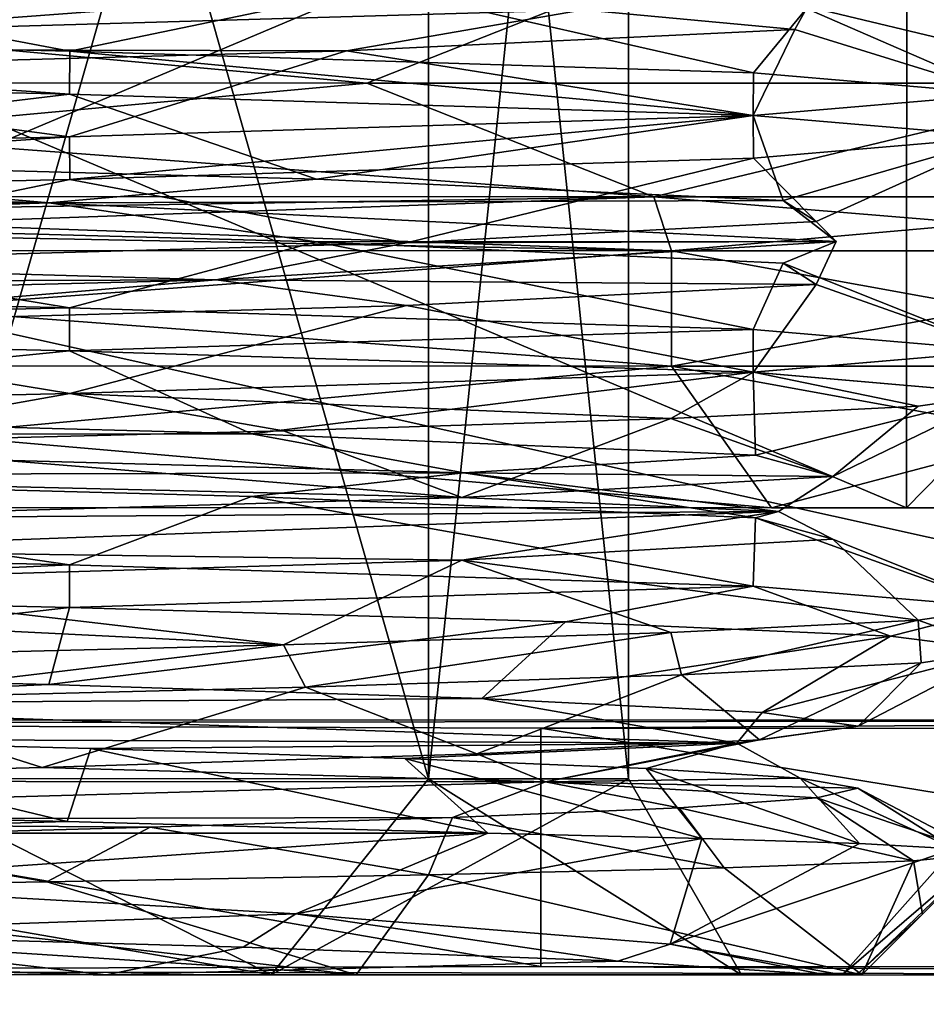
# Model space of a CAD drawing. Header units: metres. Extents: x -205 to 205, y -82 to 82.
# Tile 120 of 256: x -124.74 to -118.34, y 29.8 to 36.75. Entities that reach past the tile are written whole.
import ezdxf

# ---------------------------------------------------------------- set-up
doc = ezdxf.new("R2010")
doc.units = ezdxf.units.M
doc.layers.add('solid_PRT0003', color=7, linetype='CONTINUOUS')

msp = doc.modelspace()

# ---------------------------------------------------------------- linework, layer by layer
at = {"layer": 'solid_PRT0003'}
for points in [[(-200, -75), (-200, 75), (0, 75)], [(0, -75), (-200, -75), (0, 75)], [(-125.714851, 44.915241, 33.636581), (-121.853233, 44.914692, 29.774971), (-125.716751, 31.390024, 33.636566)], [(-125.714851, 44.915241, 15.363419), (-125.716751, 31.390024, 15.363432), (-121.855179, 31.389473, 19.225)], [(-121.853233, 44.914692, 29.774971), (-121.855179, 31.389473, 29.775), (-125.716751, 31.390024, 33.636566)], [(-121.853233, 44.914692, 19.225029), (-125.714851, 44.915241, 15.363419), (-121.855179, 31.389473, 19.225)], [(-121.853233, 44.914692, 19.225029), (-121.855179, 31.389473, 19.225), (-120.44175, 31.389271, 24.5)], [(-121.853233, 44.914692, 29.774971), (-120.439819, 44.91449, 24.5), (-121.855179, 31.389473, 29.775)], [(-120.439819, 44.91449, 24.5), (-120.44175, 31.389271, 24.5), (-121.855179, 31.389473, 29.775)], [(-120.439819, 44.91449, 24.5), (-121.853233, 44.914692, 19.225029), (-120.44175, 31.389271, 24.5)], [(-149.491684, 31.807775, 6), (-112.491692, 31.802496, 6), (-149.490524, 40.007774, 6)], [(-112.491692, 31.802496, 6), (-112.490517, 40.002495, 6), (-149.490524, 40.007774, 6)], [(-130.99147, 33.305134, 6.8), (-130.990723, 38.589985, 6.8), (-118.47493, 38.5882, 11.98421)], [(-130.99147, 33.305134, 42.200001), (-118.475647, 33.303349, 37.015751), (-130.990723, 38.589985, 42.200001)], [(-118.475632, 33.303349, 11.984265), (-130.99147, 33.305134, 6.8), (-118.47493, 38.5882, 11.98421)], [(-118.475647, 33.303349, 37.015751), (-118.47493, 38.5882, 37.015789), (-130.990723, 38.589985, 42.200001)], [(-118.475647, 33.303349, 37.015751), (-113.291489, 33.302608, 24.5), (-118.47493, 38.5882, 37.015789)], [(-118.475632, 33.303349, 11.984265), (-118.47493, 38.5882, 11.98421), (-113.290718, 38.58746, 24.5)], [(-113.291489, 33.302608, 24.5), (-118.475632, 33.303349, 11.984265), (-113.290718, 38.58746, 24.5)], [(-113.291489, 33.302608, 24.5), (-113.290718, 38.58746, 24.5), (-118.47493, 38.5882, 37.015789)], [(-173.501572, -37.4888, 108.5), (-88.490875, 37.499069, 108.5), (-173.490875, 37.5112, 108.5)], [(-173.501572, -37.4888, 108.5), (-88.501579, -37.500927, 108.5), (-88.490875, 37.499069, 108.5)], [(-89.929092, -37.500725, 108.410858), (-172.074066, -37.489002, 108.410858), (-172.063354, 37.510998, 108.410858)], [(-89.918396, 37.499275, 108.410858), (-89.929092, -37.500725, 108.410858), (-172.063354, 37.510998, 108.410858)], [(-124.390572, 36.529518, 13.068719), (-130.992126, 36.681568, 11.3), (-127.567543, 37.132641, 12.816602)], [(-122.291824, 36.303894, 12.526548), (-130.990936, 37.107384, 9.327419), (-130.991043, 36.305134, 9.7)], [(-120.262299, 37.105854, 35.228634), (-130.991043, 36.305134, 39.299999), (-130.990936, 37.107384, 39.672581)], [(-122.291824, 36.303894, 36.47345), (-130.991043, 36.305134, 39.299999), (-120.262299, 37.105854, 35.228634)], [(-122.291824, 36.303894, 12.526548), (-120.262299, 37.105854, 13.771365), (-130.990936, 37.107384, 9.327419)], [(-124.390572, 36.529518, 13.068719), (-127.567543, 37.132641, 12.816602), (-122.216698, 36.981789, 16.060257)], [(-122.291824, 36.303894, 12.526548), (-116.915413, 36.303127, 19.926548), (-120.262299, 37.105854, 13.771365)], [(-116.915413, 36.303127, 29.073452), (-122.291824, 36.303894, 36.47345), (-120.262299, 37.105854, 35.228634)], [(-116.915413, 36.303127, 19.926548), (-115.818352, 37.105221, 24.5), (-120.262299, 37.105854, 13.771365)], [(-116.915413, 36.303127, 29.073452), (-120.262299, 37.105854, 35.228634), (-115.818352, 37.105221, 24.5)], [(-119.558678, 36.377445, 17.901424), (-124.390572, 36.529518, 13.068719), (-122.216698, 36.981789, 16.060257)], [(-119.558678, 36.377445, 17.901424), (-122.216698, 36.981789, 16.060257), (-119.18441, 36.831352, 21.529472)], [(-130.138855, 36.550468, 36.509415), (-120.761414, 36.821857, 30.848907), (-127.855591, 36.826744, 36.263958)], [(-130.138855, 36.550468, 36.509415), (-122.434471, 36.532116, 33.160385), (-120.761414, 36.821857, 30.848907)], [(-120.761414, 36.821857, 30.848907), (-122.434471, 36.532116, 33.160385), (-119.266357, 36.68145, 27.779015)], [(-120.761414, 36.821857, 30.848907), (-119.266357, 36.68145, 27.779015), (-119.18441, 36.831352, 21.529472)], [(-117.791061, 36.226261, 24.5), (-119.558678, 36.377445, 17.901424), (-119.18441, 36.831352, 21.529472)], [(-117.791061, 36.226261, 24.5), (-119.18441, 36.831352, 21.529472), (-119.266357, 36.68145, 27.779015)], [(-130.993637, 36.378635, 11.3), (-130.992126, 36.681568, 11.3), (-124.39241, 36.226692, 13.067684)], [(-124.39241, 36.226692, 13.067684), (-130.992126, 36.681568, 11.3), (-124.390572, 36.529518, 13.068719)], [(-119.559319, 36.075096, 31.099604), (-119.266357, 36.68145, 27.779015), (-122.434471, 36.532116, 33.160385)], [(-119.559319, 36.075096, 31.099604), (-117.791061, 36.226261, 24.5), (-119.266357, 36.68145, 27.779015)], [(-130.138855, 36.550468, 36.509415), (-127.855667, 36.383057, 36.263962), (-122.434471, 36.532116, 33.160385)], [(-124.392441, 35.924767, 35.932308), (-122.434471, 36.532116, 33.160385), (-127.855667, 36.383057, 36.263962)], [(-124.392441, 35.924767, 35.932308), (-119.559319, 36.075096, 31.099604), (-122.434471, 36.532116, 33.160385)], [(-124.39241, 36.226692, 13.067684), (-124.390572, 36.529518, 13.068719), (-119.559578, 36.074547, 17.899946)], [(-119.559578, 36.074547, 17.899946), (-124.390572, 36.529518, 13.068719), (-119.558678, 36.377445, 17.901424)], [(-130.993195, 35.774319, 37.700001), (-124.392441, 35.924767, 35.932308), (-127.855667, 36.383057, 36.263962)], [(-130.993637, 36.378635, 11.3), (-124.39241, 36.226692, 13.067684), (-128.145248, 35.776302, 12.66294)], [(-119.559578, 36.074547, 17.899946), (-119.558678, 36.377445, 17.901424), (-117.791061, 36.226261, 24.5)], [(-130.991043, 36.305134, 9.7), (-130.991165, 35.502888, 9.327419), (-120.262527, 35.501354, 13.771365)], [(-122.291824, 36.303894, 36.47345), (-130.991165, 35.502888, 39.672581), (-130.991043, 36.305134, 39.299999)], [(-122.291824, 36.303894, 36.47345), (-120.262527, 35.501354, 35.228634), (-130.991165, 35.502888, 39.672581)], [(-122.291824, 36.303894, 12.526548), (-130.991043, 36.305134, 9.7), (-120.262527, 35.501354, 13.771365)], [(-122.291824, 36.303894, 12.526548), (-120.262527, 35.501354, 13.771365), (-116.915413, 36.303127, 19.926548)], [(-116.915413, 36.303127, 29.073452), (-120.262527, 35.501354, 35.228634), (-122.291824, 36.303894, 36.47345)], [(-116.915413, 36.303127, 19.926548), (-120.262527, 35.501354, 13.771365), (-115.818581, 35.500721, 24.5)], [(-116.915413, 36.303127, 29.073452), (-115.818581, 35.500721, 24.5), (-120.262527, 35.501354, 35.228634)], [(-124.39241, 36.226692, 13.067684), (-122.646355, 35.625584, 15.635134), (-128.145248, 35.776302, 12.66294)], [(-124.39241, 36.226692, 13.067684), (-119.559578, 36.074547, 17.899946), (-122.646355, 35.625584, 15.635134)], [(-119.559578, 36.074547, 17.899946), (-117.791061, 36.226261, 24.5), (-117.7911, 35.9231, 24.5)], [(-117.7911, 35.9231, 24.5), (-117.791061, 36.226261, 24.5), (-119.559319, 36.075096, 31.099604)], [(-124.390091, 35.621872, 35.930927), (-119.559319, 36.075096, 31.099604), (-124.392441, 35.924767, 35.932308)], [(-119.558632, 35.772247, 31.098345), (-119.559319, 36.075096, 31.099604), (-124.390091, 35.621872, 35.930927)], [(-119.559578, 36.074547, 17.899946), (-119.348778, 35.475285, 20.940281), (-122.646355, 35.625584, 15.635134)], [(-119.559578, 36.074547, 17.899946), (-117.7911, 35.9231, 24.5), (-119.348778, 35.475285, 20.940281)], [(-117.7911, 35.9231, 24.5), (-119.559319, 36.075096, 31.099604), (-119.558632, 35.772247, 31.098345)], [(-130.991776, 35.471512, 37.700001), (-124.392441, 35.924767, 35.932308), (-130.993195, 35.774319, 37.700001)], [(-124.390091, 35.621872, 35.930927), (-124.392441, 35.924767, 35.932308), (-130.991776, 35.471512, 37.700001)], [(-117.7911, 35.9231, 24.5), (-119.558632, 35.772247, 31.098345), (-119.115509, 35.325459, 27.18091)], [(-117.7911, 35.9231, 24.5), (-119.115509, 35.325459, 27.18091), (-119.348778, 35.475285, 20.940281)], [(-124.539093, 35.458763, 14.335209), (-135.444885, 35.733044, 13.314232), (-128.145248, 35.776302, 12.66294)], [(-124.539093, 35.458763, 14.335209), (-128.145248, 35.776302, 12.66294), (-122.646355, 35.625584, 15.635134)], [(-119.558632, 35.772247, 31.098345), (-124.390091, 35.621872, 35.930927), (-122.010841, 35.175949, 32.720219)], [(-119.558632, 35.772247, 31.098345), (-122.010841, 35.175949, 32.720219), (-119.115509, 35.325459, 27.18091)], [(-124.539093, 35.458763, 14.335209), (-134.39888, 35.483551, 12.811936), (-135.444885, 35.733044, 13.314232)], [(-124.390091, 35.621872, 35.930927), (-130.991776, 35.471512, 37.700001), (-127.276512, 35.026695, 36.093864)], [(-124.390091, 35.621872, 35.930927), (-127.276512, 35.026695, 36.093864), (-122.010841, 35.175949, 32.720219)], [(-124.539093, 35.458763, 14.335209), (-122.646355, 35.625584, 15.635134), (-119.348778, 35.475285, 20.940281)], [(-124.539093, 35.458763, 14.335209), (-128.145294, 35.332615, 12.662942), (-134.39888, 35.483551, 12.811936)], [(-120.262527, 35.501354, 35.228634), (-120.137131, 35.119316, 35.354088), (-130.991211, 35.120865, 39.849998)], [(-130.99118, 35.33147, 39.803482), (-120.262527, 35.501354, 35.228634), (-130.991211, 35.120865, 39.849998)], [(-130.99118, 35.33147, 9.196519), (-120.137131, 35.119316, 13.645911), (-130.991165, 35.502888, 9.327419)], [(-130.99118, 35.33147, 39.803482), (-130.991165, 35.502888, 39.672581), (-120.262527, 35.501354, 35.228634)], [(-120.262527, 35.501354, 13.771365), (-130.991165, 35.502888, 9.327419), (-120.137131, 35.119316, 13.645911)], [(-120.262527, 35.501354, 13.771365), (-120.137131, 35.119316, 13.645911), (-115.641212, 35.118671, 24.5)], [(-115.818581, 35.500721, 24.5), (-120.262527, 35.501354, 13.771365), (-115.641212, 35.118671, 24.5)], [(-120.262527, 35.501354, 35.228634), (-115.818581, 35.500721, 24.5), (-120.137131, 35.119316, 35.354088)], [(-115.818581, 35.500721, 24.5), (-115.641212, 35.118671, 24.5), (-120.137131, 35.119316, 35.354088)], [(-124.539093, 35.458763, 14.335209), (-122.646408, 35.181896, 15.63514), (-128.145294, 35.332615, 12.662942)], [(-118.973778, 35.185242, 23.769386), (-124.539093, 35.458763, 14.335209), (-119.348778, 35.475285, 20.940281)], [(-118.973778, 35.185242, 23.769386), (-122.646408, 35.181896, 15.63514), (-124.539093, 35.458763, 14.335209)], [(-118.973778, 35.185242, 23.769386), (-119.348778, 35.475285, 20.940281), (-119.115509, 35.325459, 27.18091)], [(-124.392677, 34.715099, 13.067655), (-130.993927, 34.867466, 11.3), (-128.145294, 35.332615, 12.662942)], [(-130.99118, 35.33147, 9.196519), (-130.991211, 35.120865, 9.15), (-120.137131, 35.119316, 13.645911)], [(-124.392677, 34.715099, 13.067655), (-128.145294, 35.332615, 12.662942), (-122.646408, 35.181896, 15.63514)], [(-118.973778, 35.185242, 23.769386), (-119.115509, 35.325459, 27.18091), (-122.010841, 35.175949, 32.720219)], [(-123.355164, 34.913139, 33.808495), (-122.010841, 35.175949, 32.720219), (-127.276512, 35.026695, 36.093864)], [(-119.559799, 34.563419, 17.899929), (-124.392677, 34.715099, 13.067655), (-122.646408, 35.181896, 15.63514)], [(-123.355164, 34.913139, 33.808495), (-119.11557, 34.881771, 27.18092), (-118.973778, 35.185242, 23.769386)], [(-123.355164, 34.913139, 33.808495), (-118.973778, 35.185242, 23.769386), (-122.010841, 35.175949, 32.720219)], [(-118.973778, 35.185242, 23.769386), (-119.348839, 35.031597, 20.94029), (-122.646408, 35.181896, 15.63514)], [(-119.559799, 34.563419, 17.899929), (-122.646408, 35.181896, 15.63514), (-119.348839, 35.031597, 20.94029)], [(-118.973778, 35.185242, 23.769386), (-119.11557, 34.881771, 27.18092), (-119.348839, 35.031597, 20.94029)], [(-120.137131, 35.119316, 35.354088), (-130.991333, 34.305134, 39.849998), (-130.991211, 35.120865, 39.849998)], [(-120.137253, 34.303585, 13.645904), (-130.991211, 35.120865, 9.15), (-130.991333, 34.305134, 9.15)], [(-120.137253, 34.303585, 35.354095), (-130.991333, 34.305134, 39.849998), (-120.137131, 35.119316, 35.354088)], [(-120.137253, 34.303585, 13.645904), (-120.137131, 35.119316, 13.645911), (-130.991211, 35.120865, 9.15)], [(-120.137253, 34.303585, 13.645904), (-115.641335, 34.302944, 24.5), (-120.137131, 35.119316, 13.645911)], [(-120.137253, 34.303585, 35.354095), (-120.137131, 35.119316, 35.354088), (-115.641212, 35.118671, 24.5)], [(-115.641335, 34.302944, 24.5), (-120.137253, 34.303585, 35.354095), (-115.641212, 35.118671, 24.5)], [(-115.641335, 34.302944, 24.5), (-115.641212, 35.118671, 24.5), (-120.137131, 35.119316, 13.645911)], [(-123.355164, 34.913139, 33.808495), (-127.276512, 35.026695, 36.093864), (-133.525955, 34.877495, 36.407841)], [(-117.791321, 34.411976, 24.5), (-119.559799, 34.563419, 17.899929), (-119.348839, 35.031597, 20.94029)], [(-117.791321, 34.411976, 24.5), (-119.348839, 35.031597, 20.94029), (-119.11557, 34.881771, 27.18092)], [(-134.057297, 34.641937, 36.143074), (-127.276588, 34.583008, 36.093868), (-123.355164, 34.913139, 33.808495)], [(-134.057297, 34.641937, 36.143074), (-123.355164, 34.913139, 33.808495), (-133.525955, 34.877495, 36.407841)], [(-130.990173, 34.56448, 11.3), (-130.993927, 34.867466, 11.3), (-124.392677, 34.715099, 13.067655)], [(-123.355164, 34.913139, 33.808495), (-127.276588, 34.583008, 36.093868), (-122.01091, 34.732265, 32.720226)], [(-123.355164, 34.913139, 33.808495), (-122.01091, 34.732265, 32.720226), (-119.11557, 34.881771, 27.18092)], [(-119.558891, 34.261028, 31.098417), (-119.11557, 34.881771, 27.18092), (-122.01091, 34.732265, 32.720226)], [(-119.558891, 34.261028, 31.098417), (-117.791321, 34.411976, 24.5), (-119.11557, 34.881771, 27.18092)], [(-130.990173, 34.56448, 11.3), (-124.392677, 34.715099, 13.067655), (-124.392479, 34.412186, 13.067794)], [(-124.390282, 34.110382, 35.930912), (-122.01091, 34.732265, 32.720226), (-127.276588, 34.583008, 36.093868)], [(-124.392479, 34.412186, 13.067794), (-124.392677, 34.715099, 13.067655), (-119.559799, 34.563419, 17.899929)], [(-124.390282, 34.110382, 35.930912), (-119.558891, 34.261028, 31.098417), (-122.01091, 34.732265, 32.720226)], [(-130.991898, 33.960163, 37.700001), (-124.390282, 34.110382, 35.930912), (-127.276588, 34.583008, 36.093868)], [(-130.990173, 34.56448, 11.3), (-124.392479, 34.412186, 13.067794), (-128.743271, 33.976601, 12.534659)], [(-124.392479, 34.412186, 13.067794), (-119.559799, 34.563419, 17.899929), (-119.560448, 34.260494, 17.898886)], [(-119.560448, 34.260494, 17.898886), (-119.559799, 34.563419, 17.899929), (-117.791321, 34.411976, 24.5)], [(-124.392479, 34.412186, 13.067794), (-123.10675, 33.826004, 15.223834), (-128.743271, 33.976601, 12.534659)], [(-124.392479, 34.412186, 13.067794), (-119.560448, 34.260494, 17.898886), (-123.10675, 33.826004, 15.223834)], [(-119.560448, 34.260494, 17.898886), (-117.791321, 34.411976, 24.5), (-117.791359, 34.108814, 24.5)], [(-117.791359, 34.108814, 24.5), (-117.791321, 34.411976, 24.5), (-119.558891, 34.261028, 31.098417)], [(-130.991333, 34.305134, 9.15), (-130.99147, 33.305134, 8.15), (-119.430252, 33.303486, 12.938831)], [(-120.137253, 34.303585, 35.354095), (-130.99147, 33.305134, 40.849998), (-130.991333, 34.305134, 39.849998)], [(-120.137253, 34.303585, 35.354095), (-119.430252, 33.303486, 36.061169), (-130.99147, 33.305134, 40.849998)], [(-120.137253, 34.303585, 13.645904), (-130.991333, 34.305134, 9.15), (-119.430252, 33.303486, 12.938831)], [(-120.137253, 34.303585, 13.645904), (-119.430252, 33.303486, 12.938831), (-114.641479, 33.302803, 24.5)], [(-120.137253, 34.303585, 13.645904), (-114.641479, 33.302803, 24.5), (-115.641335, 34.302944, 24.5)], [(-115.641335, 34.302944, 24.5), (-119.430252, 33.303486, 36.061169), (-120.137253, 34.303585, 35.354095)], [(-115.641335, 34.302944, 24.5), (-114.641479, 33.302803, 24.5), (-119.430252, 33.303486, 36.061169)], [(-120.142281, 33.934158, 32.019104), (-119.558891, 34.261028, 31.098417), (-124.390282, 34.110382, 35.930912)], [(-119.560448, 34.260494, 17.898886), (-119.542877, 33.675571, 20.358459), (-123.10675, 33.826004, 15.223834)], [(-118.393097, 34.021397, 28.439989), (-119.558891, 34.261028, 31.098417), (-120.142281, 33.934158, 32.019104)], [(-119.560448, 34.260494, 17.898886), (-117.791359, 34.108814, 24.5), (-119.542877, 33.675571, 20.358459)], [(-117.791359, 34.108814, 24.5), (-119.558891, 34.261028, 31.098417), (-118.393097, 34.021397, 28.439989)], [(-130.991898, 33.960163, 37.700001), (-126.357628, 33.760036, 36.85994), (-124.390282, 34.110382, 35.930912)], [(-122.879601, 33.847107, 34.913395), (-124.390282, 34.110382, 35.930912), (-126.357628, 33.760036, 36.85994)], [(-120.142281, 33.934158, 32.019104), (-124.390282, 34.110382, 35.930912), (-122.879601, 33.847107, 34.913395)], [(-117.791359, 34.108814, 24.5), (-118.997574, 33.525475, 26.588943), (-119.542877, 33.675571, 20.358459)], [(-117.791359, 34.108814, 24.5), (-118.393097, 34.021397, 28.439989), (-118.997574, 33.525475, 26.588943)], [(-118.393097, 34.021397, 28.439989), (-120.142281, 33.934158, 32.019104), (-118.997574, 33.525475, 26.588943)], [(-131.600388, 33.823406, 12.475782), (-128.743271, 33.976601, 12.534659), (-123.10675, 33.826004, 15.223834)], [(-120.142281, 33.934158, 32.019104), (-122.879601, 33.847107, 34.913395), (-121.61879, 33.375774, 32.269943)], [(-120.142281, 33.934158, 32.019104), (-121.61879, 33.375774, 32.269943), (-118.997574, 33.525475, 26.588943)], [(-121.606148, 33.549252, 16.958479), (-131.600388, 33.823406, 12.475782), (-123.10675, 33.826004, 15.223834)], [(-121.606148, 33.549252, 16.958479), (-128.743332, 33.532917, 12.534661), (-131.600388, 33.823406, 12.475782)], [(-122.879601, 33.847107, 34.913395), (-126.357628, 33.760036, 36.85994), (-121.61879, 33.375774, 32.269943)], [(-121.606148, 33.549252, 16.958479), (-123.10675, 33.826004, 15.223834), (-119.542877, 33.675571, 20.358459)], [(-121.61879, 33.375774, 32.269943), (-126.357628, 33.760036, 36.85994), (-126.537727, 33.493336, 36.379677)], [(-121.606148, 33.549252, 16.958479), (-119.542877, 33.675571, 20.358459), (-118.997574, 33.525475, 26.588943)], [(-124.393661, 32.901047, 13.067237), (-130.991562, 33.05291, 11.3), (-128.743332, 33.532917, 12.534661)], [(-121.606148, 33.549252, 16.958479), (-123.106812, 33.382317, 15.22384), (-128.743332, 33.532917, 12.534661)], [(-124.393661, 32.901047, 13.067237), (-128.743332, 33.532917, 12.534661), (-123.106812, 33.382317, 15.22384)], [(-121.606148, 33.549252, 16.958479), (-119.542938, 33.231884, 20.358469), (-123.106812, 33.382317, 15.22384)], [(-119.380028, 33.276207, 27.683649), (-119.542938, 33.231884, 20.358469), (-121.606148, 33.549252, 16.958479)], [(-119.380028, 33.276207, 27.683649), (-121.606148, 33.549252, 16.958479), (-118.997574, 33.525475, 26.588943)], [(-121.61879, 33.375774, 32.269943), (-126.537727, 33.493336, 36.379677), (-126.71772, 33.226486, 35.899662)], [(-119.380028, 33.276207, 27.683649), (-118.997574, 33.525475, 26.588943), (-121.61879, 33.375774, 32.269943)], [(-119.380028, 33.276207, 27.683649), (-121.61879, 33.375774, 32.269943), (-126.71772, 33.226486, 35.899662)], [(-119.560509, 32.748947, 17.899147), (-124.393661, 32.901047, 13.067237), (-123.106812, 33.382317, 15.22384)], [(-119.560509, 32.748947, 17.899147), (-123.106812, 33.382317, 15.22384), (-119.542938, 33.231884, 20.358469)], [(-130.99147, 33.305134, 8.15), (-130.99147, 33.305134, 6.8), (-118.475632, 33.303349, 11.984265)], [(-119.430252, 33.303486, 12.938831), (-130.99147, 33.305134, 8.15), (-118.475632, 33.303349, 11.984265)], [(-119.430252, 33.303486, 36.061169), (-118.475647, 33.303349, 37.015751), (-130.99147, 33.305134, 42.200001)], [(-130.99147, 33.305134, 40.849998), (-119.430252, 33.303486, 36.061169), (-130.99147, 33.305134, 42.200001)], [(-119.380028, 33.276207, 27.683649), (-126.71772, 33.226486, 35.899662), (-126.765121, 33.004532, 35.773304)], [(-119.380028, 33.276207, 27.683649), (-126.765121, 33.004532, 35.773304), (-121.618858, 32.932087, 32.269955)], [(-119.380028, 33.276207, 27.683649), (-121.618858, 32.932087, 32.269955), (-118.997635, 33.081791, 26.588953)], [(-119.380028, 33.276207, 27.683649), (-118.997635, 33.081791, 26.588953), (-119.542938, 33.231884, 20.358469)], [(-114.641479, 33.302803, 24.5), (-119.430252, 33.303486, 12.938831), (-118.475632, 33.303349, 11.984265)], [(-119.430252, 33.303486, 36.061169), (-114.641479, 33.302803, 24.5), (-118.475647, 33.303349, 37.015751)], [(-114.641479, 33.302803, 24.5), (-113.291489, 33.302608, 24.5), (-118.475647, 33.303349, 37.015751)], [(-114.641479, 33.302803, 24.5), (-118.475632, 33.303349, 11.984265), (-113.291489, 33.302608, 24.5)], [(-119.560509, 32.748947, 17.899147), (-119.542938, 33.231884, 20.358469), (-117.791573, 32.597691, 24.5)], [(-119.542938, 33.231884, 20.358469), (-118.997635, 33.081791, 26.588953), (-117.791573, 32.597691, 24.5)], [(-124.393661, 32.901047, 13.067237), (-128.702271, 32.699547, 11.500033), (-130.991562, 33.05291, 11.3)], [(-118.997635, 33.081791, 26.588953), (-121.618858, 32.932087, 32.269955), (-118.393333, 32.510235, 28.44005)], [(-118.997635, 33.081791, 26.588953), (-118.393333, 32.510235, 28.44005), (-117.791573, 32.597691, 24.5)], [(-126.765121, 33.004532, 35.773304), (-126.717758, 32.782684, 35.899719), (-121.618858, 32.932087, 32.269955)], [(-121.618858, 32.932087, 32.269955), (-126.717758, 32.782684, 35.899719), (-122.879837, 32.335896, 34.91341)], [(-121.618858, 32.932087, 32.269955), (-122.879837, 32.335896, 34.91341), (-120.142525, 32.423016, 32.019146)], [(-121.618858, 32.932087, 32.269955), (-120.142525, 32.423016, 32.019146), (-118.393333, 32.510235, 28.44005)], [(-124.393661, 32.901047, 13.067237), (-124.391899, 32.598118, 13.068278), (-128.702271, 32.699547, 11.500033)], [(-119.560509, 32.748947, 17.899147), (-124.391899, 32.598118, 13.068278), (-124.393661, 32.901047, 13.067237)], [(-126.717758, 32.782684, 35.899719), (-126.537842, 32.51577, 36.379715), (-122.879837, 32.335896, 34.91341)], [(-128.332108, 32.152355, 12.619364), (-128.702271, 32.699547, 11.500033), (-124.391899, 32.598118, 13.068278)], [(-119.560509, 32.748947, 17.899147), (-120.886215, 32.497063, 16.007568), (-124.391899, 32.598118, 13.068278)], [(-119.560509, 32.748947, 17.899147), (-118.589149, 32.39584, 19.981253), (-120.886215, 32.497063, 16.007568)], [(-119.560509, 32.748947, 17.899147), (-117.791573, 32.597691, 24.5), (-118.589149, 32.39584, 19.981253)], [(-124.538712, 32.0541, 14.176269), (-128.332108, 32.152355, 12.619364), (-124.391899, 32.598118, 13.068278)], [(-124.538712, 32.0541, 14.176269), (-124.391899, 32.598118, 13.068278), (-120.886215, 32.497063, 16.007568)], [(-117.791573, 32.597691, 24.5), (-117.791618, 32.294529, 24.5), (-118.589149, 32.39584, 19.981253)], [(-118.393333, 32.510235, 28.44005), (-117.791618, 32.294529, 24.5), (-117.791573, 32.597691, 24.5)], [(-126.537842, 32.51577, 36.379715), (-126.357849, 32.248913, 36.85994), (-122.879837, 32.335896, 34.91341)], [(-121.477615, 31.955954, 16.903955), (-124.538712, 32.0541, 14.176269), (-120.886215, 32.497063, 16.007568)], [(-121.477615, 31.955954, 16.903955), (-120.886215, 32.497063, 16.007568), (-118.589149, 32.39584, 19.981253)], [(-120.142525, 32.423016, 32.019146), (-120.066353, 32.12291, 31.907967), (-118.393333, 32.510235, 28.44005)], [(-118.393333, 32.510235, 28.44005), (-120.066353, 32.12291, 31.907967), (-118.3722, 32.208927, 28.371693)], [(-118.393333, 32.510235, 28.44005), (-118.3722, 32.208927, 28.371693), (-117.791618, 32.294529, 24.5)], [(-122.879837, 32.335896, 34.91341), (-122.724579, 32.037086, 34.79055), (-120.142525, 32.423016, 32.019146)], [(-120.142525, 32.423016, 32.019146), (-122.724579, 32.037086, 34.79055), (-120.066353, 32.12291, 31.907967)], [(-119.497383, 31.858082, 20.488068), (-121.477615, 31.955954, 16.903955), (-118.589149, 32.39584, 19.981253)], [(-119.497383, 31.858082, 20.488068), (-118.589149, 32.39584, 19.981253), (-117.791618, 32.294529, 24.5)], [(-126.357849, 32.248913, 36.85994), (-126.112305, 31.951591, 36.765064), (-122.879837, 32.335896, 34.91341)], [(-122.879837, 32.335896, 34.91341), (-126.112305, 31.951591, 36.765064), (-122.724579, 32.037086, 34.79055)], [(-118.817451, 31.760452, 24.523335), (-119.497383, 31.858082, 20.488068), (-117.791618, 32.294529, 24.5)], [(-118.3722, 32.208927, 28.371693), (-118.817451, 31.760452, 24.523335), (-117.791618, 32.294529, 24.5)], [(-118.3722, 32.208927, 28.371693), (-120.066353, 32.12291, 31.907967), (-119.515022, 31.66287, 28.561714)], [(-118.3722, 32.208927, 28.371693), (-119.515022, 31.66287, 28.561714), (-118.817451, 31.760452, 24.523335)], [(-127.69075, 31.913757, 12.921345), (-128.332108, 32.152355, 12.619364), (-124.538712, 32.0541, 14.176269)], [(-120.066353, 32.12291, 31.907967), (-122.724579, 32.037086, 34.79055), (-121.514236, 31.565426, 32.141293)], [(-120.066353, 32.12291, 31.907967), (-121.514236, 31.565426, 32.141293), (-119.515022, 31.66287, 28.561714)], [(-127.69075, 31.913757, 12.921345), (-124.538712, 32.0541, 14.176269), (-121.477615, 31.955954, 16.903955)], [(-122.724579, 32.037086, 34.79055), (-126.112305, 31.951591, 36.765064), (-124.584824, 31.468235, 34.852036)], [(-122.724579, 32.037086, 34.79055), (-124.584824, 31.468235, 34.852036), (-121.514236, 31.565426, 32.141293)], [(-126.112305, 31.951591, 36.765064), (-128.377029, 31.371237, 36.390266), (-124.584824, 31.468235, 34.852036)], [(-119.676224, 31.639887, 20.387852), (-127.69075, 31.913757, 12.921345), (-121.477615, 31.955954, 16.903955)], [(-119.676224, 31.639887, 20.387852), (-121.477615, 31.955954, 16.903955), (-119.497383, 31.858082, 20.488068)], [(-119.676224, 31.639887, 20.387852), (-126.846863, 31.671644, 13.052769), (-127.69075, 31.913757, 12.921345)], [(-130.991699, 31.778955, 9), (-112.491692, 31.802496, 6), (-149.491684, 31.807775, 6)], [(-130.991699, 31.778955, 9), (-121.059929, 31.74612, 12.6), (-112.491692, 31.802496, 6)], [(-112.434097, 31.74489, 12.6), (-112.491692, 31.802496, 6), (-121.059929, 31.74612, 12.6)], [(-119.676224, 31.639887, 20.387852), (-119.497383, 31.858082, 20.488068), (-118.817451, 31.760452, 24.523335)], [(-130.991699, 31.778955, 9), (-130.991943, 30.031317, 9), (-121.060173, 30.061316, 12.6)], [(-130.991699, 31.778955, 9), (-121.060173, 30.061316, 12.6), (-121.059929, 31.74612, 12.6)], [(-110.749535, 30.059845, 12.6), (-121.059929, 31.74612, 12.6), (-121.060173, 30.061316, 12.6)], [(-110.749535, 30.059845, 12.6), (-112.434097, 31.74489, 12.6), (-121.059929, 31.74612, 12.6)], [(-119.676224, 31.639887, 20.387852), (-118.817451, 31.760452, 24.523335), (-119.515022, 31.66287, 28.561714)], [(-124.408783, 31.086985, 13.058671), (-127.920837, 31.170454, 11.662192), (-126.846863, 31.671644, 13.052769)], [(-124.408783, 31.086985, 13.058671), (-126.846863, 31.671644, 13.052769), (-124.241257, 31.601881, 14.368131)], [(-119.676224, 31.639887, 20.387852), (-124.241257, 31.601881, 14.368131), (-126.846863, 31.671644, 13.052769)], [(-121.027328, 31.367352, 31.257555), (-119.515022, 31.66287, 28.561714), (-121.514236, 31.565426, 32.141293)], [(-121.027328, 31.367352, 31.257555), (-119.676224, 31.639887, 20.387852), (-119.515022, 31.66287, 28.561714)], [(-124.408783, 31.086985, 13.058671), (-124.241257, 31.601881, 14.368131), (-121.436424, 31.003773, 15.393147)], [(-119.676224, 31.639887, 20.387852), (-122.021233, 31.53207, 16.269426), (-124.241257, 31.601881, 14.368131)], [(-124.241257, 31.601881, 14.368131), (-122.021233, 31.53207, 16.269426), (-121.436424, 31.003773, 15.393147)], [(-119.676224, 31.639887, 20.387852), (-120.315773, 31.462233, 18.648247), (-122.021233, 31.53207, 16.269426)], [(-121.027328, 31.367352, 31.257555), (-119.227791, 31.392517, 21.364309), (-119.676224, 31.639887, 20.387852)], [(-119.676224, 31.639887, 20.387852), (-119.227791, 31.392517, 21.364309), (-120.315773, 31.462233, 18.648247)], [(-121.027328, 31.367352, 31.257555), (-121.514236, 31.565426, 32.141293), (-124.584824, 31.468235, 34.852036)], [(-122.021233, 31.53207, 16.269426), (-119.923431, 30.967598, 17.373781), (-121.436424, 31.003773, 15.393147)], [(-122.021233, 31.53207, 16.269426), (-120.315773, 31.462233, 18.648247), (-119.923431, 30.967598, 17.373781)], [(-121.027328, 31.367352, 31.257555), (-124.584824, 31.468235, 34.852036), (-128.377029, 31.371237, 36.390266)], [(-120.315773, 31.462233, 18.648247), (-118.808464, 30.931185, 19.610752), (-119.923431, 30.967598, 17.373781)], [(-120.315773, 31.462233, 18.648247), (-119.227791, 31.392517, 21.364309), (-118.808464, 30.931185, 19.610752)], [(-130.991745, 31.390776, 13.95), (-130.991943, 30.005136, 13.15), (-122.966286, 30.00399, 16.474339)], [(-125.716751, 31.390024, 33.636566), (-122.966286, 30.00399, 32.525661), (-130.991943, 30.005136, 35.849998)], [(-125.716751, 31.390024, 15.363432), (-130.991745, 31.390776, 13.95), (-122.966286, 30.00399, 16.474339)], [(-125.716751, 31.390024, 33.636566), (-121.855179, 31.389473, 29.775), (-122.966286, 30.00399, 32.525661)], [(-121.855179, 31.389473, 19.225), (-125.716751, 31.390024, 15.363432), (-122.966286, 30.00399, 16.474339)], [(-121.855179, 31.389473, 19.225), (-122.966286, 30.00399, 16.474339), (-119.641945, 30.003515, 24.5)], [(-121.855179, 31.389473, 29.775), (-120.44175, 31.389271, 24.5), (-122.966286, 30.00399, 32.525661)], [(-120.44175, 31.389271, 24.5), (-119.641945, 30.003515, 24.5), (-122.966286, 30.00399, 32.525661)], [(-121.855179, 31.389473, 19.225), (-119.641945, 30.003515, 24.5), (-120.44175, 31.389271, 24.5)], [(-121.027328, 31.367352, 31.257555), (-118.819954, 31.323009, 24.256758), (-119.227791, 31.392517, 21.364309)], [(-119.227791, 31.392517, 21.364309), (-118.137779, 30.894894, 22.017384), (-118.808464, 30.931185, 19.610752)], [(-119.227791, 31.392517, 21.364309), (-118.819954, 31.323009, 24.256758), (-118.137779, 30.894894, 22.017384)], [(-130.626297, 31.095995, 36.534302), (-121.027328, 31.367352, 31.257555), (-128.377029, 31.371237, 36.390266)], [(-130.626297, 31.095995, 36.534302), (-121.684448, 31.115374, 32.347633), (-121.027328, 31.367352, 31.257555)], [(-121.027328, 31.367352, 31.257555), (-121.684448, 31.115374, 32.347633), (-120.083496, 31.184549, 29.906677)], [(-121.027328, 31.367352, 31.257555), (-120.083496, 31.184549, 29.906677), (-119.110451, 31.253777, 27.155954)], [(-121.027328, 31.367352, 31.257555), (-119.110451, 31.253777, 27.155954), (-118.819954, 31.323009, 24.256758)], [(-118.819954, 31.323009, 24.256758), (-119.110451, 31.253777, 27.155954), (-117.935867, 30.85923, 24.5)], [(-118.819954, 31.323009, 24.256758), (-117.935867, 30.85923, 24.5), (-118.137779, 30.894894, 22.017384)], [(-119.110451, 31.253777, 27.155954), (-120.083496, 31.184549, 29.906677), (-118.427193, 30.809072, 27.858404)], [(-119.110451, 31.253777, 27.155954), (-118.427193, 30.809072, 27.858404), (-117.935867, 30.85923, 24.5)], [(-127.28717, 31.004606, 11.830521), (-127.920837, 31.170454, 11.662192), (-124.408783, 31.086985, 13.058671)], [(-120.083496, 31.184549, 29.906677), (-121.684448, 31.115374, 32.347633), (-119.76506, 30.7596, 30.966764)], [(-120.083496, 31.184549, 29.906677), (-119.76506, 30.7596, 30.966764), (-118.427193, 30.809072, 27.858404)], [(-130.626297, 31.095995, 36.534302), (-123.822052, 31.046211, 34.339458), (-121.684448, 31.115374, 32.347633)], [(-130.626297, 31.095995, 36.534302), (-126.374886, 30.97706, 35.765274), (-123.822052, 31.046211, 34.339458)], [(-121.684448, 31.115374, 32.347633), (-123.822052, 31.046211, 34.339458), (-121.855431, 30.710226, 33.615971)], [(-121.684448, 31.115374, 32.347633), (-121.855431, 30.710226, 33.615971), (-119.76506, 30.7596, 30.966764)], [(-127.28717, 31.004606, 11.830521), (-124.408783, 31.086985, 13.058671), (-121.436424, 31.003773, 15.393147)], [(-123.822052, 31.046211, 34.339458), (-126.374886, 30.97706, 35.765274), (-124.552467, 30.660925, 35.627861)], [(-123.822052, 31.046211, 34.339458), (-124.552467, 30.660925, 35.627861), (-121.855431, 30.710226, 33.615971)], [(-126.374886, 30.97706, 35.765274), (-127.66935, 30.611618, 36.868473), (-124.552467, 30.660925, 35.627861)], [(-127.28717, 31.004606, 11.830521), (-121.436424, 31.003773, 15.393147), (-126.553001, 30.647774, 12.448187)], [(-121.436424, 31.003773, 15.393147), (-122.792419, 30.434221, 14.893121), (-126.553001, 30.647774, 12.448187)], [(-119.923431, 30.967598, 17.373781), (-122.792419, 30.434221, 14.893121), (-121.436424, 31.003773, 15.393147)], [(-119.923431, 30.967598, 17.373781), (-120.147423, 30.219614, 18.453947), (-122.792419, 30.434221, 14.893121)], [(-118.808464, 30.931185, 19.610752), (-120.147423, 30.219614, 18.453947), (-119.923431, 30.967598, 17.373781)], [(-118.137779, 30.894894, 22.017384), (-120.147423, 30.219614, 18.453947), (-118.808464, 30.931185, 19.610752)], [(-118.137779, 30.894894, 22.017384), (-118.930611, 30.003414, 22.665823), (-120.147423, 30.219614, 18.453947)], [(-117.935867, 30.85923, 24.5), (-118.930611, 30.003414, 22.665823), (-118.137779, 30.894894, 22.017384)], [(-117.935867, 30.85923, 24.5), (-118.82666, 30.003399, 23.580294), (-118.930611, 30.003414, 22.665823)], [(-118.364159, 30.431059, 24.5), (-118.82666, 30.003399, 23.580294), (-117.935867, 30.85923, 24.5)], [(-118.364159, 30.431059, 24.5), (-117.935867, 30.85923, 24.5), (-118.427193, 30.809072, 27.858404)], [(-121.855431, 30.710226, 33.615971), (-118.791946, 30.003395, 24.5), (-119.76506, 30.7596, 30.966764)], [(-119.76506, 30.7596, 30.966764), (-118.791946, 30.003395, 24.5), (-118.427193, 30.809072, 27.858404)], [(-118.364159, 30.431059, 24.5), (-118.427193, 30.809072, 27.858404), (-118.791946, 30.003395, 24.5)], [(-124.552467, 30.660925, 35.627861), (-122.365242, 30.003904, 33.126701), (-121.855431, 30.710226, 33.615971)], [(-121.855431, 30.710226, 33.615971), (-122.365242, 30.003904, 33.126701), (-118.791946, 30.003395, 24.5)], [(-130.991867, 30.562256, 37.257122), (-122.365242, 30.003904, 33.126701), (-127.66935, 30.611618, 36.868473)], [(-127.66935, 30.611618, 36.868473), (-122.365242, 30.003904, 33.126701), (-124.552467, 30.660925, 35.627861)], [(-126.553001, 30.647774, 12.448187), (-122.792419, 30.434221, 14.893121), (-126.697685, 30.297321, 13.108244)], [(-130.991867, 30.562256, 37.257122), (-130.991943, 30.005136, 36.700001), (-122.365242, 30.003904, 33.126701)], [(-122.792419, 30.434221, 14.893121), (-123.165695, 30.199268, 15.174635), (-126.697685, 30.297321, 13.108244)], [(-122.792419, 30.434221, 14.893121), (-120.516891, 30.101292, 18.296301), (-123.165695, 30.199268, 15.174635)], [(-122.792419, 30.434221, 14.893121), (-120.147423, 30.219614, 18.453947), (-120.516891, 30.101292, 18.296301)], [(-118.364159, 30.431059, 24.5), (-118.791946, 30.003395, 24.5), (-118.82666, 30.003399, 23.580294)], [(-134.989334, 30.278435, 13.143445), (-126.697685, 30.297321, 13.108244), (-124.133858, 30.004156, 14.604544)], [(-134.989334, 30.278435, 13.143445), (-124.133858, 30.004156, 14.604544), (-132.954559, 30.005415, 12.484672)], [(-123.165695, 30.199268, 15.174635), (-124.133858, 30.004156, 14.604544), (-126.697685, 30.297321, 13.108244)], [(-120.516891, 30.101292, 18.296301), (-124.133858, 30.004156, 14.604544), (-123.165695, 30.199268, 15.174635)], [(-120.147423, 30.219614, 18.453947), (-119.052322, 30.003431, 22.119804), (-120.516891, 30.101292, 18.296301)], [(-120.147423, 30.219614, 18.453947), (-118.930611, 30.003414, 22.665823), (-119.052322, 30.003431, 22.119804)], [(-130.991943, 30.031317, 9), (-110.691948, 30.002239, 6), (-121.060173, 30.061316, 12.6)], [(-120.516891, 30.101292, 18.296301), (-119.052322, 30.003431, 22.119804), (-124.133858, 30.004156, 14.604544)], [(-110.749535, 30.059845, 12.6), (-121.060173, 30.061316, 12.6), (-110.691948, 30.002239, 6)], [(-130.991943, 30.031317, 9), (-151.291946, 30.008032, 6), (-110.691948, 30.002239, 6)], [(-137.914902, 19.74041, 6), (-110.691948, 30.002239, 6), (-151.291946, 30.008032, 6)], [(-137.914902, 19.74041, 6), (-136.336578, 17.005898, 6), (-110.691948, 30.002239, 6)], [(-136.336578, 17.005898, 6), (-110.700508, -29.997761, 6), (-110.691948, 30.002239, 6)], [(-130.991943, 30.005136, 13.15), (-132.954559, 30.005415, 12.484672), (-124.133858, 30.004156, 14.604544)], [(-122.966286, 30.00399, 16.474339), (-130.991943, 30.005136, 13.15), (-124.133858, 30.004156, 14.604544)], [(-122.966286, 30.00399, 32.525661), (-122.365242, 30.003904, 33.126701), (-130.991943, 30.005136, 36.700001)], [(-130.991943, 30.005136, 35.849998), (-122.966286, 30.00399, 32.525661), (-130.991943, 30.005136, 36.700001)], [(-122.966286, 30.00399, 16.474339), (-124.133858, 30.004156, 14.604544), (-119.052322, 30.003431, 22.119804)], [(-122.966286, 30.00399, 16.474339), (-119.052322, 30.003431, 22.119804), (-119.641945, 30.003515, 24.5)], [(-122.966286, 30.00399, 32.525661), (-119.641945, 30.003515, 24.5), (-122.365242, 30.003904, 33.126701)], [(-118.82666, 30.003399, 23.580294), (-118.791946, 30.003395, 24.5), (-122.365242, 30.003904, 33.126701)], [(-118.930611, 30.003414, 22.665823), (-118.82666, 30.003399, 23.580294), (-122.365242, 30.003904, 33.126701)], [(-119.641945, 30.003515, 24.5), (-118.930611, 30.003414, 22.665823), (-122.365242, 30.003904, 33.126701)], [(-119.641945, 30.003515, 24.5), (-119.052322, 30.003431, 22.119804), (-118.988853, 30.003424, 22.391949)], [(-119.641945, 30.003515, 24.5), (-118.988853, 30.003424, 22.391949), (-118.930611, 30.003414, 22.665823)], [(-118.988853, 30.003424, 22.391949), (-119.052322, 30.003431, 22.119804), (-118.930611, 30.003414, 22.665823)]]:
    msp.add_3dface(points, dxfattribs=at)

doc.saveas('drawing.dxf')
